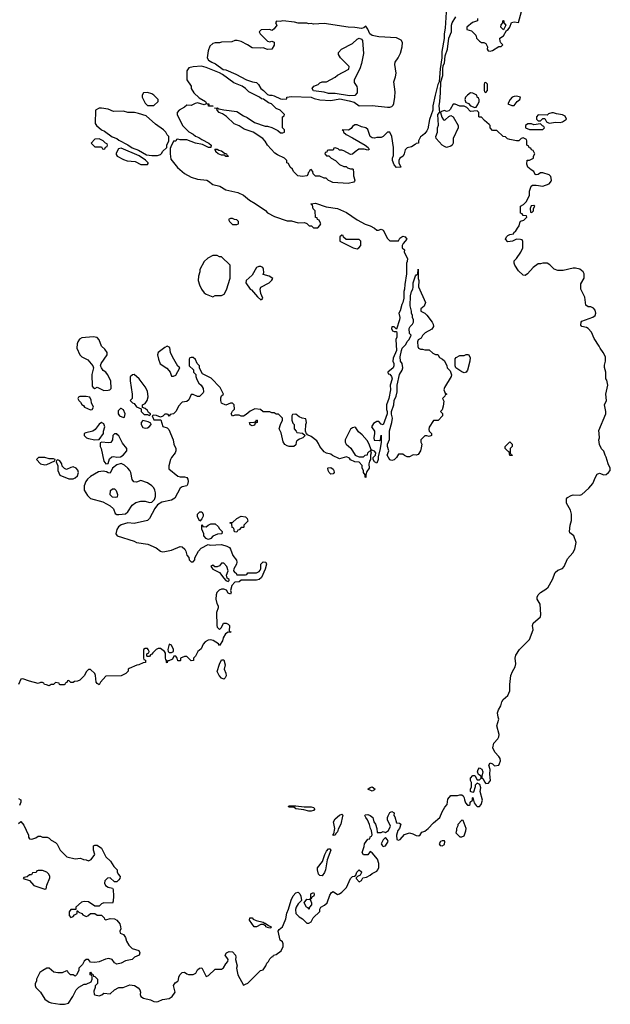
# Model space of a CAD drawing. Header units: inches. Extents: x 2535814 to 2694957, y 540737 to 728403.
# Tile 6 of 106: x 2554521 to 2559929, y 612459 to 621480. Entities that reach past the tile are written whole.
import ezdxf

# ---------------------------------------------------------------- set-up
doc = ezdxf.new("R2010")
doc.units = ezdxf.units.IN
doc.header["$MEASUREMENT"] = 0
doc.layers.add('C5651', color=7, linetype='Continuous')
doc.layers.add('C5652', color=7, linetype='Continuous')

msp = doc.modelspace()

# ---------------------------------------------------------------- linework, layer by layer
at = {"layer": 'C5651', "color": 5, "elevation": 60}
for points in [[(2554510, 614114), (2554530, 614134), (2554559.6, 614099.6), (2554602, 614010), (2554602, 613990), (2554610, 613974), (2554632.7, 613972.7), (2554670, 613984.7), (2554690, 613998), (2554710, 613998), (2554730, 613991.3), (2554771.1, 613991.1), (2554790, 613982), (2554810, 613962), (2554850, 613942), (2554865.4, 613925.4), (2554891.6, 613871.6), (2554954, 613810), (2555030, 613791.3), (2555076.9, 613796.9), (2555105.4, 613785.4), (2555130, 613782), (2555150, 613772), (2555174.6, 613785.4), (2555208, 613830), (2555195.3, 613870), (2555198, 613910), (2555210, 613918), (2555230, 613916), (2555271.3, 613890), (2555311.1, 613811.1), (2555351.1, 613771.1), (2555382, 613722), (2555412, 613690), (2555412.7, 613672.7), (2555422, 613650), (2555442, 613630), (2555438, 613610), (2555430, 613598), (2555410, 613582), (2555390, 613582), (2555350, 613618), (2555326.4, 613613.6), (2555302, 613590), (2555298, 613570), (2555307.3, 613547.3), (2555330, 613531), (2555370, 613522), (2555378, 613510), (2555381, 613450), (2555376.9, 613403.1), (2555370, 613386), (2555292.7, 613387.3), (2555270, 613378), (2555250, 613358), (2555210, 613358), (2555150, 613398), (2555110, 613402), (2555086.4, 613393.6), (2555034, 613350), (2555034, 613326), (2554990, 613326), (2554972.7, 613307.3), (2554972.7, 613272.7), (2554990, 613254), (2555010, 613262), (2555022, 613278), (2555046, 613290), (2555046, 613314), (2555050, 613314), (2555062, 613302), (2555090, 613292), (2555099.6, 613279.6), (2555130, 613262), (2555146, 613270), (2555170, 613292), (2555210, 613292), (2555230, 613274), (2555270, 613274), (2555294, 613250), (2555298, 613238), (2555310, 613234), (2555350, 613246), (2555390, 613240.7), (2555410.5, 613230.5), (2555436.4, 613196.4), (2555444.9, 613170), (2555446.8, 613150), (2555438, 613130), (2555442, 613110), (2555470, 613098), (2555478, 613090), (2555491.3, 613070), (2555498, 613038), (2555519.8, 612999.8), (2555551.1, 612971.1), (2555610.7, 612950.7), (2555621, 612930), (2555616, 612910), (2555572, 612890), (2555550, 612868.7), (2555490, 612856), (2555450, 612837.2), (2555410, 612828), (2555390, 612838), (2555368.9, 612868.9), (2555337.2, 612877.2), (2555307.9, 612872.1), (2555250, 612849), (2555210, 612842), (2555170, 612846), (2555150, 612868), (2555130, 612868.7), (2555110, 612855.3), (2555096, 612824), (2555062, 612790), (2555062, 612770), (2555042, 612730), (2555030, 612718), (2555010, 612728), (2554986, 612730), (2554966, 612750), (2554962, 612762), (2554950, 612766), (2554910, 612748), (2554870, 612746), (2554834.6, 612754.6), (2554790, 612788.7), (2554770, 612788.7), (2554732, 612770), (2554704.7, 612750), (2554674, 612690), (2554674, 612670), (2554662, 612650), (2554662, 612630), (2554670, 612614), (2554712, 612570), (2554750, 612504.7), (2554790, 612478), (2554810, 612471.3), (2554890, 612458.8), (2554930, 612458.8), (2554968, 612470), (2555008, 612530), (2555038, 612590), (2555063.1, 612616.9), (2555110, 612642), (2555130, 612642), (2555175.3, 612664.7), (2555186, 612690), (2555186, 612710), (2555182, 612722), (2555166, 612730), (2555166, 612750), (2555170, 612754), (2555178, 612738), (2555190, 612734), (2555198, 612718), (2555210, 612714), (2555234, 612690), (2555234, 612650), (2555212, 612628), (2555212, 612612), (2555199.6, 612580.4), (2555202, 612550), (2555210, 612544.7), (2555250, 612536), (2555273.6, 612546.4), (2555290, 612562), (2555350, 612554), (2555390, 612592), (2555430, 612612), (2555467.3, 612612.7), (2555530, 612638), (2555570.8, 612630.8), (2555604.7, 612610), (2555621, 612590), (2555626, 612570), (2555624.7, 612550), (2555631.1, 612531.1), (2555655.3, 612515.3), (2555719.8, 612499.8), (2555750, 612484), (2555770, 612482), (2555790, 612485.5), (2555830, 612504), (2555890, 612510.8), (2555917.2, 612530), (2555945.2, 612570), (2555928.7, 612630), (2555945.6, 612654.4), (2555968.9, 612671.1), (2555976.4, 612683.6), (2555979, 612710), (2555990, 612732), (2556008, 612750), (2556030, 612754.8), (2556050, 612738), (2556067.3, 612732.7), (2556108.4, 612731.6), (2556134.6, 612745.4), (2556150, 612774), (2556166, 612790), (2556190, 612792), (2556230, 612714), (2556250, 612722), (2556310, 612782), (2556370, 612782), (2556388.4, 612791.6), (2556409.2, 612830.8), (2556428.4, 612851.6), (2556428.7, 612870), (2556402, 612910), (2556415.3, 612930), (2556438, 612942), (2556470, 612938.8), (2556496, 612910), (2556501, 612890), (2556498, 612870), (2556511, 612810), (2556506, 612790), (2556518, 612730), (2556570, 612634), (2556590, 612642), (2556610, 612652), (2556726, 612770), (2556750, 612774), (2556775.3, 612810), (2556784.7, 612835.3), (2556798, 612850), (2556810, 612874), (2556830, 612894), (2556842, 612898), (2556846, 612910), (2556870, 612914), (2556915.3, 612950), (2556932.1, 612987.9), (2556933.2, 613013.2), (2556928.7, 613030), (2556907.5, 613047.5), (2556888.7, 613130), (2556896, 613144), (2556926, 613170), (2556938, 613190), (2556957, 613243), (2556966.2, 613293.8), (2556981.6, 613330), (2557005.9, 613414.1), (2557026.5, 613453.5), (2557050, 613480.7), (2557070, 613486), (2557086, 613470), (2557096, 613450), (2557102, 613410), (2557070, 613379), (2557054, 613350), (2557047.7, 613327.7), (2557050.9, 613290.9), (2557079.6, 613259.6), (2557110, 613242), (2557150, 613202), (2557170, 613202), (2557190, 613214), (2557208.7, 613251.3), (2557268, 613310), (2557268, 613330), (2557278, 613350), (2557313.2, 613366.8), (2557338, 613390), (2557361.2, 613458.8), (2557376.4, 613483.6), (2557391.6, 613491.6), (2557430, 613464.7), (2557450, 613471.3), (2557470, 613486.8), (2557512.7, 613530), (2557549, 613611), (2557569.1, 613630.9), (2557588, 613632), (2557598, 613642), (2557609.1, 613670.9), (2557629.1, 613690.9), (2557650, 613674), (2557650, 613666), (2557638, 613642), (2557614, 613630), (2557602, 613618), (2557602, 613610), (2557630, 613582), (2557650, 613594), (2557663.1, 613616.9), (2557695.5, 613624.5), (2557730, 613641), (2557750, 613658), (2557790, 613678), (2557802, 613690), (2557808.9, 613711.1), (2557808.9, 613748.9), (2557798, 613790), (2557750, 613848), (2557730, 613858), (2557710, 613828.7), (2557670, 613828), (2557657.2, 613850), (2557676, 613904), (2557679, 613930), (2557710, 613972), (2557726, 613974), (2557730, 613994), (2557742, 613998), (2557747.3, 614012.7), (2557744, 614050), (2557734, 614070), (2557725.6, 614105.6), (2557705.2, 614150), (2557689.2, 614170), (2557682, 614190), (2557684, 614196), (2557710, 614198.8), (2557731.3, 614190), (2557756, 614170), (2557764.7, 614130), (2557778, 614110), (2557791.3, 614070), (2557794, 614034), (2557830, 614032), (2557850, 614042), (2557870, 614032), (2557898, 614050), (2557915.3, 614090), (2557889, 614150), (2557889, 614170), (2557895.3, 614184.7), (2557910, 614214.8), (2557930, 614224.7), (2557950, 614212), (2557946, 614190), (2557956.1, 614176.1), (2557970, 614122), (2557999.6, 614119.6), (2558012, 614110), (2557998, 614070), (2557984.7, 614050), (2557972, 614010), (2557974, 613970), (2557990, 613962), (2558006, 613970), (2558044.7, 614015.3), (2558090, 614031.3), (2558122, 614022), (2558150, 614004.7), (2558176.4, 614003.6), (2558188.4, 614011.6), (2558204.7, 614035.3), (2558230, 614046), (2558262, 614070), (2558310, 614121), (2558368.9, 614171.1), (2558390, 614222), (2558414.6, 614265.4), (2558435.3, 614290), (2558440.4, 614339.6), (2558470, 614372), (2558530, 614371.3), (2558550, 614378), (2558570, 614378), (2558582, 614370), (2558592, 614350), (2558592.7, 614332.7), (2558603.6, 614303.6), (2558622, 614282), (2558636.4, 614283.6), (2558646, 614290), (2558646, 614310), (2558666, 614330), (2558666, 614350), (2558670, 614354), (2558683.6, 614303.6), (2558699.6, 614279.6), (2558710, 614272), (2558730, 614272), (2558748, 614290), (2558759, 614330), (2558739, 614410), (2558743.1, 614443.1), (2558734, 614474), (2558710, 614486), (2558692, 614468), (2558692, 614452), (2558676.9, 614403.1), (2558670, 614398), (2558650, 614408), (2558649.1, 614430.9), (2558658, 614450), (2558658, 614490), (2558648.9, 614508.9), (2558649, 614530), (2558670, 614554), (2558690, 614554), (2558710, 614514), (2558730, 614514), (2558746, 614530), (2558746, 614550), (2558723.1, 614563.1), (2558714, 614590), (2558719, 614610), (2558730, 614624.7), (2558753.7, 614613.7), (2558762.8, 614590), (2558752, 614550), (2558754, 614530), (2558763.6, 614523.6), (2558776.9, 614496.9), (2558790, 614482), (2558813.6, 614486.4), (2558833.2, 614510), (2558826.6, 614566.6), (2558829.3, 614609.3), (2558818, 614650), (2558828, 614670), (2558850, 614662), (2558870, 614644.7), (2558909.1, 614650.9), (2558915.9, 614664.1), (2558923.7, 614690), (2558920.9, 614710), (2558910, 614729), (2558873.2, 614770), (2558853.2, 614810), (2558864, 614850), (2558899.3, 614890), (2558909.3, 614910), (2558912.7, 614930), (2558889.3, 615010), (2558909.2, 615070), (2558901.2, 615090), (2558895.1, 615130), (2558904.4, 615155.6), (2558926.8, 615193.2), (2558936, 615230), (2558949.6, 615250.4), (2558990, 615286.8), (2559009.5, 615330), (2559009.6, 615390), (2559018, 615470), (2559032.3, 615507.7), (2559058, 615550), (2559063.2, 615576.8), (2559059.3, 615630), (2559063.2, 615656.8), (2559097.2, 615710), (2559190, 615801), (2559224, 615890), (2559215.3, 615930), (2559224, 615950), (2559289, 616010), (2559293.2, 616030), (2559286.3, 616126.3), (2559259, 616170), (2559259, 616190), (2559269, 616210), (2559289.5, 616230.5), (2559338.9, 616261.1), (2559358.9, 616281.1), (2559401.2, 616350), (2559425.4, 616414.6), (2559450, 616436), (2559490, 616452), (2559508, 616470), (2559538.6, 616541.4), (2559585.6, 616594.4), (2559604, 616630), (2559615.3, 616690), (2559594, 616750), (2559558, 616778), (2559555.3, 616790), (2559560.9, 616850), (2559572.7, 616890), (2559575.3, 616950), (2559564.7, 616984.7), (2559528.7, 617050), (2559528.9, 617091.1), (2559536.4, 617103.6), (2559570, 617121), (2559590, 617126), (2559650, 617122.8), (2559670, 617130.8), (2559733.6, 617186.4), (2559769.2, 617230), (2559792.7, 617290), (2559810, 617316), (2559830, 617324), (2559870, 617310.8), (2559890, 617314), (2559914, 617330), (2559929.2, 617350), (2559929.2, 617370), (2559909.2, 617410), (2559892.9, 617472.9), (2559882, 617490), (2559870, 617526), (2559847.3, 617547.3), (2559828.9, 617588.9), (2559824, 617630), (2559829, 617650), (2559828.7, 617690), (2559823.1, 617716.9), (2559888, 617870), (2559888, 617890), (2559875.3, 617950), (2559895.3, 617990), (2559889, 618050), (2559905.2, 618130), (2559897.2, 618177.2), (2559889, 618190), (2559888.7, 618250), (2559874.6, 618294.6), (2559874.6, 618314.6), (2559884, 618350), (2559884, 618390), (2559864, 618430), (2559835.3, 618470), (2559828, 618490), (2559780.2, 618560.2), (2559758, 618618), (2559728, 618650), (2559710, 618659), (2559668.7, 618668.7), (2559660.4, 618680.4), (2559662, 618710), (2559670, 618718), (2559770, 618756), (2559789.3, 618770.7), (2559797.2, 618790), (2559790, 618818), (2559776.6, 618836.6), (2559750, 618849.2), (2559726, 618850), (2559704.7, 618864.7), (2559697.2, 618937.2), (2559658, 619010), (2559660.4, 619059.6), (2559688.4, 619111.6), (2559688.7, 619150), (2559682, 619170), (2559650, 619194), (2559610, 619204), (2559590, 619204), (2559498, 619182), (2559450, 619181.2), (2559414.6, 619194.6), (2559374.6, 619234.6), (2559350, 619248), (2559310, 619248.7), (2559290, 619242), (2559270, 619242), (2559222, 619210), (2559172, 619150), (2559150, 619135.3), (2559130, 619138), (2559090, 619178), (2559055.3, 619230), (2559048, 619250), (2559048, 619270), (2559070, 619292), (2559108.7, 619350), (2559128.7, 619390), (2559127.3, 619447.3), (2559122, 619462), (2559107.3, 619467.3), (2559070, 619468), (2559034, 619450), (2558990, 619444), (2558968.7, 619470), (2558978, 619490), (2558990, 619502), (2559010, 619512), (2559042, 619518), (2559050, 619534), (2559062, 619538), (2559078, 619570), (2559095.3, 619590), (2559100.4, 619619.6), (2559107.3, 619632.7), (2559136.4, 619643.6), (2559166, 619670), (2559162, 619682), (2559130, 619686), (2559122, 619702), (2559107.3, 619707.3), (2559106, 619770), (2559134.6, 619785.4), (2559158, 619810), (2559188, 619870), (2559188, 619910), (2559204.7, 619955.3), (2559216.4, 619963.6), (2559250, 619964.7), (2559310, 619954), (2559370, 619977.3), (2559382.7, 619990), (2559387.5, 620000)], [(2556248.5, 620000), (2556290, 619971.3), (2556354.4, 619954.4), (2556410, 619921), (2556518, 619898), (2556570, 619871), (2556625.8, 619825.8), (2556676.8, 619796.8), (2556770.6, 619730.6), (2556790.7, 619710.7), (2556855.3, 619675.3), (2556970, 619638), (2557010, 619638), (2557070, 619618), (2557130, 619622), (2557150, 619614), (2557172.7, 619592.7), (2557191.6, 619591.6), (2557210, 619574), (2557250, 619574), (2557270, 619594), (2557278, 619610), (2557276.4, 619616.4), (2557262, 619642), (2557248.4, 619648.4), (2557246, 619666), (2557228.7, 619668.7), (2557226, 619730), (2557208.4, 619748.4), (2557202, 619782), (2557188, 619790), (2557190, 619794), (2557230, 619798), (2557326.4, 619766.4), (2557430.6, 619750.6), (2557513.2, 619713.2), (2557610, 619646), (2557685.2, 619605.2), (2557730.8, 619590.8), (2557771, 619571), (2557790, 619552), (2557807.3, 619552.7), (2557830, 619562), (2557850, 619552), (2557890, 619474), (2557910, 619454), (2557990, 619454), (2558003.1, 619476.9), (2558030, 619498), (2558050, 619492), (2558064.7, 619470), (2558031.1, 619428.9), (2558022, 619410), (2558024.7, 619390), (2558044.7, 619370), (2558042, 619350), (2558070.8, 619290.8), (2558070, 619266), (2558062, 619250), (2558064, 619150), (2558046.4, 619053.6), (2558046, 619010), (2558038.8, 618990), (2558037.3, 618930), (2558030.7, 618890), (2558018.8, 618870), (2558006.4, 618813.6), (2557992, 618790), (2558001, 618750), (2557998.8, 618730), (2557970, 618646), (2557950, 618666), (2557930, 618666), (2557924.7, 618650), (2557934, 618630), (2557950, 618622), (2557970, 618622), (2557974.8, 618610), (2557974, 618570), (2557964.7, 618550), (2557971.3, 618450), (2557942, 618378), (2557938.8, 618350), (2557946.8, 618330), (2557947.3, 618310), (2557940.7, 618290), (2557892, 618250), (2557894, 618234), (2557910, 618232), (2557926.8, 618210), (2557930.7, 618190), (2557914, 618130), (2557915.5, 618090), (2557902, 618010), (2557878.8, 617950), (2557878.8, 617910), (2557886, 617890), (2557886, 617870), (2557850, 617768), (2557830, 617775.3), (2557810, 617799), (2557790, 617797.2), (2557759.8, 617780.2), (2557742, 617750), (2557771, 617710), (2557771.3, 617690), (2557762.8, 617650), (2557767.1, 617627.1), (2557816.4, 617623.6), (2557826, 617630), (2557830, 617674), (2557830.8, 617670.8), (2557830.8, 617610), (2557823, 617550), (2557804.7, 617475.3), (2557802.8, 617450), (2557790, 617418), (2557770, 617428), (2557758, 617450), (2557758, 617470), (2557778, 617490), (2557782, 617510), (2557770, 617528), (2557740.4, 617540.4), (2557722, 617590), (2557703.1, 617623.1), (2557656.5, 617676.5), (2557623.1, 617703.1), (2557600.4, 617740.4), (2557590, 617748), (2557570, 617742), (2557550, 617728), (2557502, 617630), (2557502, 617610), (2557512, 617590), (2557554.4, 617554.4), (2557591.6, 617491.6), (2557603.6, 617483.6), (2557630, 617474), (2557670, 617474), (2557686, 617490), (2557706, 617494), (2557708, 617510), (2557738, 617538), (2557734, 617530), (2557738, 617510), (2557732, 617490), (2557734, 617450), (2557723.6, 617436.4), (2557718, 617410), (2557721, 617370), (2557701, 617339), (2557691.3, 617310), (2557690, 617286), (2557686, 617290), (2557686, 617310), (2557668, 617330), (2557668, 617350), (2557658, 617370), (2557656.4, 617396.4), (2557630, 617426), (2557590, 617428), (2557550, 617448), (2557542, 617462), (2557513.6, 617473.6), (2557450, 617457.2), (2557386, 617486), (2557370, 617499), (2557330, 617508.7), (2557310, 617522), (2557270, 617568.7), (2557257.5, 617597.5), (2557240.9, 617620.9), (2557190, 617661.2), (2557155.3, 617675.3), (2557150, 617686), (2557146, 617686), (2557138, 617710), (2557142, 617770), (2557148, 617790), (2557142, 617822), (2557108.4, 617828.4), (2557080.4, 617840.4), (2557050, 617866), (2557018, 617862), (2557014, 617850), (2557014, 617810), (2557023.6, 617783.6), (2557034, 617770), (2557034, 617730), (2557054, 617710), (2557058, 617698), (2557112, 617692), (2557134, 617670), (2557114, 617650), (2557082, 617638), (2557059.6, 617620.4), (2557052, 617610), (2557050, 617586), (2557030, 617568), (2556990, 617568), (2556970, 617575.3), (2556950, 617588), (2556933.6, 617613.6), (2556914.6, 617694.6), (2556898, 617730), (2556908.9, 617771.1), (2556926, 617810), (2556926, 617830), (2556890, 617866), (2556870, 617866), (2556850, 617878), (2556830, 617878), (2556810, 617886), (2556750, 617886), (2556727.3, 617907.3), (2556673.6, 617913.6), (2556630, 617893.2), (2556596.3, 617863.7), (2556570, 617848), (2556550, 617846), (2556530, 617858), (2556490, 617858), (2556468.7, 617848.7), (2556458, 617870), (2556470, 617894), (2556487.3, 617912.7), (2556486, 617950), (2556470, 617966), (2556450, 617966), (2556410, 617948), (2556370, 617968), (2556362, 617990), (2556363.1, 618016.9), (2556370, 618034), (2556386, 618050), (2556358, 618110), (2556274.6, 618194.6), (2556196.4, 618236.4), (2556168, 618288), (2556166, 618310), (2556146, 618330), (2556130, 618366), (2556110, 618386), (2556090, 618386), (2556078, 618382), (2556074, 618370), (2556074, 618310), (2556112.7, 618272.7), (2556114, 618250), (2556134, 618230), (2556134, 618210), (2556143.6, 618183.6), (2556162, 618150), (2556182, 618130), (2556199.6, 618099.6), (2556204.7, 618070), (2556199.8, 618060.2), (2556168.4, 618028.4), (2556150, 618028), (2556110, 618046), (2556090, 618046), (2556070, 617998), (2556050, 617982), (2556010, 617975.3), (2556002, 617970), (2555976.9, 617943.1), (2555952, 617890), (2555930, 617868), (2555898, 617862), (2555890, 617846), (2555882, 617862), (2555870, 617866), (2555850, 617866), (2555832.7, 617847.3), (2555810, 617838), (2555773.6, 617853.6), (2555744.7, 617855.3), (2555734, 617850), (2555750, 617814), (2555812.7, 617812.7), (2555831.6, 617751.6), (2555870, 617742), (2555885.4, 617725.4), (2555926, 617630), (2555931.3, 617590), (2555952, 617550), (2555952, 617530), (2555944.7, 617510), (2555912, 617470), (2555902, 617450), (2555886.4, 617393.6), (2555886.4, 617366.4), (2555970, 617298.8), (2555990, 617291), (2556030, 617291), (2556050, 617284.7), (2556061, 617270), (2556064.7, 617250), (2556058, 617222), (2556050, 617208.7), (2556010, 617199), (2555990.9, 617189.1), (2555942.8, 617097.2), (2555910, 617079.3), (2555821.6, 617058.4), (2555783.8, 617036.2), (2555758, 617002), (2555710.7, 616910), (2555690, 616892.7), (2555570, 616865.2), (2555510, 616869.3), (2555450, 616853.2), (2555427.1, 616832.9), (2555411.3, 616810), (2555402, 616770), (2555414, 616750), (2555570, 616701), (2555590, 616690.8), (2555694.4, 616674.4), (2555770, 616641), (2555810, 616611.3), (2555825.4, 616605.4), (2555850, 616606), (2555910, 616621), (2555990, 616652), (2556010, 616651.3), (2556032, 616630), (2556042, 616610), (2556050, 616574), (2556070, 616554), (2556074, 616530), (2556090, 616514), (2556110, 616514), (2556126, 616530), (2556126, 616550), (2556158, 616610), (2556183.1, 616636.9), (2556248, 616672), (2556266, 616666), (2556370, 616672), (2556416.9, 616656.9), (2556443.6, 616643.6), (2556452, 616630), (2556471.3, 616570), (2556507.1, 616527.1), (2556510.8, 616510.8), (2556507.3, 616490), (2556480.7, 616450), (2556478.8, 616430), (2556490, 616416), (2556502, 616410), (2556510, 616394), (2556590, 616394), (2556602, 616398), (2556610, 616412), (2556690, 616412), (2556715.3, 616424.7), (2556723.1, 616436.9), (2556728.7, 616450), (2556729, 616491), (2556750, 616512), (2556774, 616510), (2556782, 616490), (2556770, 616446), (2556734, 616370), (2556714, 616350), (2556690, 616346), (2556550, 616346), (2556531.6, 616328.4), (2556490, 616326), (2556463.6, 616296.4), (2556451, 616250), (2556456, 616230), (2556450, 616218), (2556430, 616225.2), (2556413.2, 616253.2), (2556390, 616261.2), (2556370, 616261.2), (2556346.8, 616253.2), (2556326.8, 616233.2), (2556318.8, 616210), (2556316, 616170), (2556324.7, 616130), (2556338, 616110), (2556338, 616090), (2556322, 616050), (2556326, 615930), (2556330, 615914), (2556350, 615892), (2556368, 615910), (2556388.7, 615951.3), (2556411.1, 615951.1), (2556430, 615942), (2556442, 615930), (2556438, 615878), (2556454, 615870), (2556450, 615866), (2556430, 615868), (2556406.8, 615853.2), (2556383.5, 615816.5), (2556378, 615790), (2556350, 615746), (2556340.4, 615760.4), (2556292.9, 615792.9), (2556270, 615799), (2556245.4, 615794.6), (2556219.6, 615780.4), (2556202, 615758), (2556183.6, 615716.4), (2556152, 615690), (2556131.6, 615648.4), (2556114, 615630), (2556112.7, 615607.3), (2556090, 615606), (2556050, 615646), (2556030, 615646), (2555994, 615630), (2555994, 615610), (2555990, 615606), (2555970, 615606), (2555962, 615630), (2555950, 615648), (2555932.7, 615647.3), (2555918.8, 615621.2), (2555886, 615606), (2555874, 615606), (2555870, 615588), (2555866, 615590), (2555866, 615610), (2555858, 615618), (2555855.3, 615630), (2555855.3, 615675.3), (2555848, 615690), (2555810, 615718), (2555790, 615718), (2555771.6, 615708.4), (2555739.6, 615680.4), (2555730, 615666), (2555718, 615662), (2555710, 615646), (2555690, 615646), (2555686, 615650), (2555686, 615670), (2555702, 615678), (2555706, 615690), (2555698, 615710), (2555690, 615718), (2555670, 615718), (2555654, 615710), (2555654, 615630), (2555658, 615618), (2555672.7, 615612.7), (2555674, 615590), (2555652.7, 615587.3), (2555611.6, 615568.4), (2555592.7, 615567.3), (2555523.6, 615536.4), (2555514, 615530), (2555514, 615510), (2555494, 615490), (2555451.6, 615468.4), (2555310, 615466), (2555262, 615410), (2555250, 615386), (2555230, 615398), (2555222, 615410), (2555215.3, 615470), (2555208, 615490), (2555170, 615526), (2555150, 615526), (2555130, 615506), (2555114, 615470), (2555071.6, 615428.4), (2555050, 615418), (2555023.6, 615416.4), (2555010, 615406), (2554990, 615406), (2554970, 615426), (2554958, 615422), (2554952.7, 615407.3), (2554938, 615402), (2554934, 615390), (2554927.3, 615387.3), (2554892.7, 615387.3), (2554886, 615390), (2554882, 615402), (2554850, 615406), (2554831.6, 615388.4), (2554810, 615388), (2554790, 615378), (2554767.3, 615387.3), (2554748.4, 615388.4), (2554742, 615402), (2554730, 615406), (2554710, 615406), (2554690, 615398), (2554610, 615418), (2554550, 615442), (2554530, 615438), (2554511.3, 615390)], [(2557586.7, 620000), (2557582, 619990), (2557530, 619979), (2557388.4, 619988.4), (2557363.1, 620000)], [(2554510, 614344.7), (2554530, 614332), (2554532, 614310), (2554519.8, 614280.2)]]:
    msp.add_lwpolyline(points, dxfattribs=at)
for points in [[(2559230, 619778), (2559205.4, 619774.6), (2559194, 619750), (2559198, 619718), (2559210, 619714), (2559226, 619730), (2559226, 619750), (2559238, 619770)], [(2556470, 619658), (2556450, 619658), (2556434, 619650), (2556442, 619630), (2556470, 619604.7), (2556510, 619602), (2556526, 619610), (2556526, 619630), (2556510, 619646), (2556488.4, 619648.4)], [(2557470, 619506), (2557454, 619490), (2557454, 619450), (2557574, 619390), (2557610, 619382), (2557626, 619390), (2557646, 619410), (2557646, 619450), (2557630, 619466), (2557510, 619466), (2557487.3, 619487.3), (2557482, 619502)], [(2556330, 619318), (2556290, 619318), (2556243.6, 619296.4), (2556210, 619266), (2556172, 619190), (2556172, 619170), (2556158, 619130), (2556156, 619090), (2556166.8, 619050), (2556186, 619010), (2556210, 618978), (2556230, 618964.7), (2556290, 618942), (2556310, 618952), (2556370, 618952), (2556394.6, 618965.4), (2556414.6, 619005.4), (2556448.4, 619111.6), (2556448, 619230), (2556370, 619306), (2556350, 619308)], [(2556730, 619219), (2556710, 619217.2), (2556690, 619208.7), (2556650, 619138), (2556594, 619090), (2556592, 619070), (2556631.6, 619011.6), (2556643.6, 619003.6), (2556699.6, 618939.6), (2556730, 618914), (2556742, 618918), (2556746, 618930), (2556728, 618970), (2556722, 619010), (2556728, 619030), (2556806, 619070), (2556830, 619094), (2556838, 619110), (2556806, 619130), (2556750, 619146), (2556755.3, 619164.7), (2556754.6, 619194.6), (2556748, 619210)], [(2558190, 618462), (2558210, 618462), (2558230, 618454), (2558270, 618454), (2558303.6, 618423.6), (2558330, 618412), (2558351.1, 618411.1), (2558365.4, 618385.4), (2558394, 618370), (2558410, 618354), (2558432, 618310), (2558434, 618290), (2558462, 618262), (2558475.3, 618224.7), (2558471.3, 618210), (2558411.3, 618110), (2558406, 618090), (2558418, 618058), (2558432, 618050), (2558418, 618042), (2558414, 618030), (2558394, 618010), (2558403.6, 617983.6), (2558399.8, 617940.2), (2558390, 617906), (2558374, 617890), (2558391.3, 617871.3), (2558394, 617850), (2558351.6, 617808.4), (2558310, 617808), (2558270, 617746), (2558266, 617726), (2558272, 617710), (2558292, 617690), (2558291, 617670), (2558270, 617662), (2558250, 617668.7), (2558230, 617668), (2558194, 617630), (2558194, 617610), (2558202, 617590), (2558196, 617556), (2558190, 617528.7), (2558170, 617497.2), (2558150, 617489.2), (2558125.4, 617494.6), (2558090, 617475.3), (2558070, 617475.3), (2558045.6, 617485.6), (2558030, 617498), (2557990, 617498), (2557971.3, 617470), (2557950, 617448.7), (2557930, 617442), (2557910, 617448), (2557886.6, 617490), (2557901.2, 617530), (2557889.4, 617570), (2557889.3, 617590), (2557906.6, 617633.4), (2557906.3, 617713.7), (2557929.3, 617790), (2557934, 617830), (2557925.6, 617865.6), (2557925.2, 617890), (2557947, 617950), (2557949.2, 617990), (2557969.4, 618030), (2557977.2, 618070), (2557976, 618130), (2557999, 618230), (2558022, 618270), (2558028.9, 618291.1), (2558024, 618330), (2558009.3, 618350), (2558004, 618390), (2558017.2, 618450), (2558024, 618470), (2558057.2, 618502.8), (2558070, 618532), (2558088, 618550), (2558106, 618590), (2558090, 618606), (2558088.7, 618650), (2558098, 618670), (2558118, 618690), (2558128, 618710), (2558128, 618730), (2558118, 618750), (2558118, 618770), (2558108.7, 618790), (2558108.7, 618810), (2558098, 618858), (2558100.9, 618950), (2558109.3, 618990), (2558121.2, 619010), (2558125.2, 619030), (2558123.7, 619070), (2558145.6, 619134.4), (2558150, 619142), (2558158, 619142), (2558166, 619150), (2558170, 619194), (2558171, 619110), (2558176, 619090), (2558171.6, 619031.6), (2558238, 618890), (2558223.6, 618856.4), (2558194, 618830), (2558194, 618810), (2558230, 618792), (2558250, 618772), (2558297.3, 618710), (2558307.3, 618690), (2558310.8, 618670), (2558294.4, 618645.6), (2558234, 618610), (2558210, 618586), (2558196.9, 618563.1), (2558170, 618546), (2558164.7, 618530), (2558165.4, 618485.4), (2558174, 618470)], [(2555192.9, 618572.9), (2555090, 618565.2), (2555068.2, 618551.8), (2555054.8, 618530), (2555046, 618510), (2555042.8, 618470), (2555070.6, 618410.6), (2555090.7, 618390.7), (2555143.5, 618363.5), (2555192, 618310), (2555198, 618290), (2555182, 618230), (2555183.6, 618123.6), (2555194, 618110), (2555210, 618102), (2555230, 618112), (2555290, 618082), (2555330, 618084.7), (2555346, 618090), (2555358, 618102), (2555355.3, 618170), (2555324, 618230), (2555308.7, 618250), (2555286.6, 618266.6), (2555268.7, 618290), (2555262, 618310), (2555268, 618330), (2555322, 618410), (2555322, 618430), (2555300.2, 618460.2), (2555268.7, 618490), (2555250, 618546), (2555230, 618568)], [(2555870, 618488), (2555850, 618478), (2555788.3, 618431.7), (2555782.8, 618410), (2555790.8, 618370), (2555808, 618328), (2555867.3, 618287.3), (2555887.1, 618267.1), (2555898, 618250), (2555910, 618214), (2555930, 618214), (2555950, 618222), (2555986, 618290), (2555970, 618306), (2555921.2, 618390), (2555902, 618430), (2555895.3, 618475.3)], [(2558590, 618245.2), (2558570, 618253.2), (2558515.3, 618290), (2558508, 618310), (2558508.4, 618371.6), (2558516.4, 618383.6), (2558550, 618402), (2558590, 618402), (2558608.9, 618411.1), (2558630, 618412), (2558645.4, 618385.4), (2558643, 618350), (2558620.5, 618270), (2558610, 618249.2)], [(2555570, 618228), (2555552.7, 618227.3), (2555532.7, 618207.3), (2555532, 618170), (2555551, 618050), (2555552, 618010), (2555534, 617990), (2555554, 617970), (2555570, 617962), (2555590, 617932), (2555634, 617914), (2555634, 617890), (2555662, 617862), (2555690, 617862), (2555710, 617854), (2555718, 617862), (2555718, 617870), (2555700.2, 617880.2), (2555690, 617898), (2555670, 617918), (2555646, 617926), (2555646, 617950), (2555670, 617962), (2555689.1, 617990.9), (2555696, 618024), (2555690, 618078), (2555670, 618115.3), (2555614, 618190)], [(2555130, 618028), (2555072.7, 618027.3), (2555058, 618022), (2555054, 618010), (2555062, 617990), (2555076.9, 617976.9), (2555090, 617954), (2555104.7, 617944.7), (2555114, 617930), (2555170, 617904.7), (2555186, 617910), (2555195.3, 617930), (2555178, 617970), (2555175.3, 617995.3), (2555162, 618022)], [(2555450, 617918), (2555443.6, 617916.4), (2555423.6, 617896.4), (2555422, 617870), (2555434, 617850), (2555470, 617834), (2555482, 617838), (2555486, 617870), (2555470, 617906)], [(2555270, 617788), (2555250, 617774), (2555213.4, 617726.6), (2555190.6, 617709.4), (2555125.4, 617694.6), (2555112.7, 617687.3), (2555112, 617670), (2555132, 617650), (2555150, 617642.8), (2555210, 617631), (2555250, 617634), (2555288, 617690), (2555288.9, 617711.1), (2555302, 617750), (2555290, 617778)], [(2555650, 617808), (2555632, 617790), (2555632, 617770), (2555650, 617744.7), (2555670, 617738), (2555690, 617742), (2555706, 617750), (2555726, 617770), (2555722, 617782), (2555696.4, 617796.4)], [(2556650, 617758), (2556630, 617768), (2556626, 617790), (2556667.3, 617792.7), (2556682, 617798), (2556690, 617814), (2556694, 617810), (2556694, 617790), (2556678, 617782), (2556670, 617766)], [(2555410, 617686), (2555390, 617686), (2555374, 617670), (2555372, 617630), (2555355.3, 617604.7), (2555330, 617602), (2555271.6, 617608.4), (2555258, 617602), (2555258.8, 617570), (2555266.8, 617550), (2555290, 617434), (2555310, 617412), (2555330, 617414), (2555344.7, 617455.3), (2555364.7, 617475.3), (2555383.1, 617476.9), (2555410, 617471), (2555444.7, 617475.3), (2555469.1, 617490.9), (2555502, 617530), (2555502, 617550), (2555461.5, 617601.5), (2555430, 617668), (2555415.3, 617675.3)], [(2559030, 617486), (2559010, 617488), (2559002, 617522), (2558990, 617526), (2558966, 617550), (2558966, 617570), (2559010, 617611.3), (2559032, 617590), (2559031.3, 617570), (2559012, 617550), (2559012.7, 617512.7), (2559018, 617498), (2559032, 617490)], [(2554750, 617468.7), (2554692, 617468), (2554674, 617450), (2554711.1, 617411.1), (2554750, 617401), (2554770, 617404.7), (2554842, 617438), (2554846, 617450), (2554830, 617458), (2554790, 617458)], [(2554870, 617446), (2554858, 617442), (2554854, 617430), (2554871.6, 617391.6), (2554871.6, 617348.4), (2554887.1, 617307.1), (2554970, 617272), (2555010, 617272), (2555030, 617282), (2555050, 617302), (2555059, 617330), (2555052.9, 617352.9), (2555038, 617370), (2555010, 617382), (2554990, 617378), (2554950, 617358), (2554930, 617368), (2554908.7, 617388.7), (2554908, 617410), (2554890, 617438)], [(2555450, 617414), (2555410, 617401.2), (2555371.3, 617370), (2555350, 617326), (2555330, 617328), (2555317.2, 617337.2), (2555284.7, 617344.7), (2555242.5, 617337.5), (2555170, 617293.2), (2555141, 617270), (2555126, 617250), (2555112, 617210), (2555112, 617170), (2555142, 617122), (2555170, 617092), (2555282.8, 617062.8), (2555350, 617026), (2555379.1, 616999.1), (2555394.8, 616954.8), (2555410, 616946.8), (2555430, 616947.3), (2555490, 616951.3), (2555510, 616971.3), (2555549.5, 617030.5), (2555584.8, 617055.2), (2555630, 617067.7), (2555670, 617067.3), (2555710, 617057.3), (2555730, 617060.7), (2555756.6, 617083.4), (2555766, 617110), (2555765.2, 617145.2), (2555759, 617170), (2555748.7, 617190), (2555730, 617208.7), (2555690, 617235.3), (2555630, 617259), (2555590, 617244), (2555566.3, 617246.3), (2555550, 617268), (2555538, 617330), (2555529.3, 617350), (2555511.8, 617371.8), (2555479.6, 617399.6)], [(2557370, 617315.3), (2557355.3, 617330), (2557345.2, 617350), (2557342, 617370), (2557345.2, 617374.8), (2557370, 617378), (2557390, 617362), (2557398, 617350), (2557402, 617330), (2557390, 617318)], [(2555398, 617102), (2555370, 617104), (2555350, 617128), (2555353.6, 617166.4), (2555370, 617181), (2555390, 617182), (2555405.4, 617165.4), (2555418, 617130), (2555414, 617106), (2555410, 617106)], [(2556170, 616886), (2556150, 616926), (2556148.7, 616950), (2556170, 616972), (2556190, 616972), (2556202, 616950), (2556202, 616930), (2556190, 616906)], [(2556510, 616786), (2556487.3, 616787.3), (2556482, 616822), (2556467.3, 616827.3), (2556462, 616862), (2556447.3, 616867.3), (2556447.3, 616872.7), (2556470, 616874), (2556508, 616910), (2556550, 616931), (2556590, 616924.7), (2556604.7, 616910), (2556610, 616886), (2556574, 616850), (2556574, 616830), (2556570, 616826), (2556550, 616826), (2556530, 616806), (2556518, 616802)], [(2556250, 616718), (2556240.4, 616720.4), (2556227.3, 616727.3), (2556206, 616750), (2556206, 616770), (2556187.3, 616812.7), (2556187.3, 616852.7), (2556194, 616850), (2556198, 616838), (2556230, 616834), (2556246, 616850), (2556270, 616862), (2556310, 616862), (2556336.9, 616836.9), (2556350, 616814), (2556374, 616790), (2556372, 616768), (2556332.7, 616767.3), (2556290, 616748), (2556270, 616728)], [(2556370, 616502), (2556350, 616475.3), (2556330, 616468), (2556308.4, 616468.4), (2556290, 616482), (2556272, 616470), (2556290, 616444.7), (2556350, 616416), (2556390, 616362), (2556410, 616342), (2556430, 616334), (2556438, 616342), (2556438, 616350), (2556422, 616362), (2556415.3, 616390), (2556429.2, 616430.8), (2556418, 616470), (2556390, 616501.2)], [(2555890, 615758), (2555878, 615710), (2555882, 615690), (2555890, 615682), (2555910, 615682), (2555928, 615692), (2555928.7, 615710), (2555910, 615748)], [(2556390, 615438), (2556370, 615446), (2556348, 615470), (2556328.7, 615508.7), (2556350, 615574), (2556370, 615614), (2556390, 615614), (2556402, 615570), (2556392, 615530), (2556410, 615494), (2556411, 615469), (2556402, 615450)], [(2557750, 614412.7), (2557708, 614430), (2557730, 614446), (2557750, 614450.4), (2557777.3, 614430), (2557770, 614422.7)], [(2557126.8, 614266.8), (2557190, 614266.8), (2557210, 614261), (2557224.7, 614250), (2557210, 614235.3), (2557190, 614229.6), (2557170, 614228), (2557121.6, 614241.6), (2557050, 614249.6), (2557030, 614264), (2556990, 614264), (2556978, 614270), (2556990, 614276), (2557050, 614276.3)], [(2557390, 614006), (2557388.7, 614010), (2557398, 614022), (2557405.2, 614070), (2557395.1, 614130), (2557410, 614159.1), (2557450, 614192), (2557470, 614202), (2557482, 614190), (2557476.9, 614183.1), (2557462, 614110), (2557437.3, 614062.7), (2557430, 614038), (2557416, 614024), (2557410, 614008)], [(2558570, 614146), (2558532.7, 614107.3), (2558532.7, 614092.7), (2558522, 614070), (2558522, 614050), (2558514, 614030), (2558550, 613994), (2558570, 613994), (2558590, 614002), (2558607.3, 614047.3), (2558608, 614070), (2558582, 614142)], [(2557870, 613986), (2557850, 613966), (2557832, 613930), (2557842, 613910), (2557850, 613904.7), (2557870, 613912), (2557895.3, 613950), (2557890, 613966)], [(2558410, 613958), (2558390, 613958), (2558374, 613950), (2558362, 613930), (2558372.7, 613912.7), (2558390, 613912), (2558410, 613922), (2558415.3, 613950)], [(2557290, 613635.3), (2557270, 613638), (2557258, 613650), (2557249.4, 613689.4), (2557249.5, 613710.5), (2557294, 613766), (2557314, 613830), (2557330, 613862), (2557350, 613884.7), (2557362, 613882), (2557370.7, 613870), (2557338, 613782), (2557321, 613690), (2557313.2, 613666.8)], [(2554730, 613686), (2554690, 613686), (2554678, 613682), (2554672.7, 613667.3), (2554638, 613662), (2554630, 613646), (2554610, 613646), (2554590, 613626), (2554558, 613622), (2554554, 613610), (2554610, 613594), (2554650, 613546.8), (2554750, 613514), (2554762, 613518), (2554768, 613550), (2554796.4, 613616.4), (2554798, 613630), (2554788, 613650), (2554770, 613668)], [(2557182, 613422), (2557187.3, 613432.7), (2557188, 613470), (2557210, 613482), (2557218, 613470), (2557216.9, 613463.1), (2557210, 613446), (2557198, 613442), (2557190, 613426)], [(2557170, 613326), (2557162, 613342), (2557146, 613350), (2557126, 613390), (2557150, 613422), (2557179.6, 613419.6), (2557192.7, 613387.3), (2557194, 613370), (2557174, 613350)], [(2556762, 613202), (2556770, 613202), (2556800.5, 613180.5), (2556824.7, 613170), (2556819.8, 613160.2), (2556810, 613155.3), (2556790, 613161.2), (2556775.3, 613170), (2556775.3, 613175.3), (2556764, 613184), (2556750, 613189), (2556730, 613189), (2556690, 613168), (2556668.7, 613168.7), (2556624, 613230), (2556628, 613250), (2556650, 613250.8), (2556658.8, 613238.8), (2556685.2, 613225.2), (2556751.3, 613211.3)]]:
    msp.add_lwpolyline(points, close=True, dxfattribs=at)
at = {"layer": 'C5652', "color": 5, "elevation": 60}
for points in [[(2558712, 621490), (2558712, 621470), (2558666.4, 621453.6), (2558614, 621410), (2558614, 621390), (2558656.9, 621376.9), (2558696.9, 621336.9), (2558702, 621330), (2558704.7, 621310), (2558730, 621282), (2558750, 621272), (2558770, 621272), (2558790, 621262), (2558804.7, 621230), (2558802, 621210), (2558810, 621194), (2558830, 621192), (2558850, 621198), (2558910, 621234), (2558930, 621234), (2558946, 621250), (2558927.3, 621267.3), (2558920.4, 621280.4), (2558918, 621310), (2558950, 621332), (2558980.2, 621379.8), (2558994, 621390), (2559008, 621410), (2559026, 621454), (2559050, 621461), (2559090, 621454), (2559124, 621590)], [(2558425.5, 621550), (2558418.5, 621401.5), (2558407.3, 621350), (2558406.4, 621306.4), (2558387.7, 621190), (2558387.7, 621130), (2558372, 621030), (2558361, 620910), (2558350, 620886), (2558324, 620790), (2558304.9, 620690), (2558304, 620650), (2558274.4, 620565.6), (2558258.5, 620481.5), (2558250, 620462), (2558230, 620438), (2558210, 620418), (2558190, 620406), (2558174, 620370), (2558174, 620350), (2558150, 620346), (2558143.6, 620336.4), (2558110, 620315.3), (2558070, 620306), (2558051.6, 620288.4), (2558042, 620250), (2558031.3, 620230), (2558002, 620210), (2557991.3, 620190), (2557992, 620170), (2558010, 620128), (2557970, 620126), (2557949.1, 620149.1), (2557935.3, 620190), (2557935.3, 620210), (2557944.7, 620235.3), (2557944, 620310), (2557929, 620410), (2557910, 620448), (2557890, 620448.7), (2557850, 620408.7), (2557830, 620402), (2557790, 620402), (2557770, 620395.3), (2557750, 620399), (2557729.5, 620409.5), (2557710, 620474), (2557690, 620489), (2557650, 620499), (2557610, 620518), (2557590, 620515.3), (2557570, 620502), (2557556.3, 620483.7), (2557530.7, 620469.3), (2557474, 620470), (2557483.6, 620463.6), (2557486, 620450), (2557510, 620427.3), (2557570, 620399.1), (2557684.7, 620330), (2557711.3, 620310), (2557722, 620290), (2557710, 620285.2), (2557674, 620294), (2557627.3, 620292.7), (2557592, 620270), (2557570, 620248), (2557550, 620246), (2557490, 620278), (2557470, 620286), (2557450, 620286), (2557436.4, 620296.4), (2557410, 620306), (2557398, 620302), (2557390, 620286), (2557350, 620286), (2557338, 620282), (2557332.7, 620267.3), (2557318, 620262), (2557314, 620250), (2557330, 620234), (2557352.7, 620232.7), (2557374, 620210), (2557411.3, 620191.3), (2557450, 620152), (2557490, 620134), (2557510, 620134), (2557523.6, 620123.6), (2557550, 620114), (2557570, 620114), (2557574, 620110), (2557578, 620078), (2557578, 620050), (2557591.3, 620010), (2557586.7, 620000)], [(2559387.5, 620000), (2559392.3, 620010), (2559383.7, 620043.7), (2559370, 620059), (2559310, 620078), (2559290, 620078), (2559270, 620062), (2559250, 620058), (2559242, 620062), (2559228, 620090), (2559203.2, 620103.2), (2559173.2, 620130), (2559165.2, 620154.8), (2559168, 620192), (2559190, 620194), (2559226, 620210), (2559226, 620230), (2559238, 620250), (2559222, 620282), (2559207.3, 620287.3), (2559202, 620302), (2559187.3, 620307.3), (2559182, 620322), (2559166, 620330), (2559166, 620370), (2559162, 620382), (2559130, 620398), (2559114, 620390), (2559091.3, 620368.7), (2559071.1, 620368.9), (2559010, 620382), (2558989.1, 620389.1), (2558970, 620408), (2558948.7, 620408.7), (2558890, 620466), (2558850, 620466), (2558828.4, 620488.4), (2558828, 620510), (2558820.4, 620520.4), (2558776.4, 620556.4), (2558750, 620586), (2558730, 620586), (2558726, 620590), (2558726, 620630), (2558710, 620646), (2558650, 620638), (2558615.3, 620675.3), (2558590, 620688), (2558550, 620688), (2558510, 620706), (2558490, 620706), (2558463.6, 620656.4), (2558450, 620646), (2558430, 620638), (2558410, 620648), (2558382, 620638), (2558374, 620630), (2558385.4, 620585.4), (2558401, 620561), (2558410, 620558), (2558418, 620562), (2558450, 620594), (2558470, 620602), (2558490.9, 620590.9), (2558536, 620510), (2558536, 620490), (2558490.8, 620390), (2558490.8, 620350), (2558481, 620330), (2558470, 620321.2), (2558430, 620309.2), (2558410, 620317), (2558390, 620329.6), (2558333.2, 620390), (2558332.7, 620410), (2558346, 620450), (2558346.6, 620490), (2558354.6, 620514.6), (2558349.2, 620610), (2558368.4, 620631.6), (2558361.2, 620690), (2558369.2, 620730), (2558375.1, 620810), (2558377.2, 620910), (2558396, 620970), (2558394.8, 621025.2), (2558399, 621061), (2558410, 621082), (2558418, 621150), (2558437.2, 621210), (2558449.2, 621310), (2558475.3, 621370), (2558474, 621430), (2558481.2, 621450), (2558514.6, 621505.4)], [(2557363.1, 620000), (2557350, 620006), (2557327.3, 620027.3), (2557308.4, 620028.4), (2557270, 620046), (2557230, 620046), (2557207.3, 620067.3), (2557206, 620090), (2557190, 620106), (2557178, 620102), (2557172.7, 620087.3), (2557162, 620078), (2557159.6, 620060.4), (2557150, 620048), (2557110, 620042), (2557069.3, 620049.3), (2557028.9, 620088.9), (2557018, 620110), (2556998, 620130), (2556982, 620162), (2556966, 620170), (2556966, 620190), (2556946, 620210), (2556880.4, 620240.4), (2556856.4, 620256.4), (2556788.9, 620328.9), (2556770, 620366), (2556746, 620390), (2556658, 620450), (2556577.2, 620477.2), (2556530, 620508.7), (2556486, 620526), (2556413.8, 620593.8), (2556378.9, 620618.9), (2556349, 620630), (2556328.7, 620650), (2556327.3, 620667.3), (2556306, 620670), (2556329, 620671), (2556343.6, 620663.6), (2556390, 620654), (2556510, 620638), (2556570, 620598), (2556603.5, 620583.5), (2556670, 620538), (2556770, 620504.7), (2556790, 620504.7), (2556831.1, 620491.1), (2556885.4, 620465.4), (2556910, 620444.7), (2556930, 620442), (2556946, 620450), (2556946, 620470), (2556928, 620490), (2556926, 620590), (2556942, 620598), (2556946, 620610), (2556906, 620650), (2556870, 620666), (2556826, 620710), (2556798, 620718), (2556753.2, 620753.2), (2556735.3, 620755.3), (2556718, 620770), (2556619.3, 620819.3), (2556589, 620850), (2556559, 620870), (2556482, 620902), (2556378, 620978), (2556352, 620992), (2556230, 621042), (2556187.1, 621052.9), (2556110, 621048.7), (2556070, 621038), (2556052, 621010), (2556052, 620930), (2556091.3, 620870), (2556091.3, 620850), (2556114.8, 620810), (2556163, 620763), (2556221, 620730), (2556231, 620711), (2556252, 620710), (2556254, 620694), (2556292, 620688), (2556250, 620689.2), (2556246, 620706), (2556230, 620708), (2556210, 620701.2), (2556150, 620717.2), (2556127.5, 620712.5), (2556090, 620695.3), (2556050, 620698), (2556030, 620678), (2555982, 620650), (2555962, 620630), (2555962, 620610), (2556011.1, 620511.1), (2556070, 620452), (2556110.9, 620430.9), (2556130, 620412), (2556162, 620402), (2556190, 620382), (2556254, 620350), (2556274, 620330), (2556272, 620308), (2556250, 620308.7), (2556195.3, 620335.3), (2556129.5, 620349.5), (2556050, 620379), (2555990, 620378), (2555970, 620386), (2555958, 620382), (2555951.6, 620368.4), (2555930, 620366), (2555903.6, 620316.4), (2555899.6, 620300.4), (2555898, 620250), (2555903.6, 620203.6), (2555967.1, 620127.1), (2556030, 620072), (2556090, 620038), (2556150, 620018), (2556234, 620010), (2556248.5, 620000)]]:
    msp.add_lwpolyline(points, dxfattribs=at)
for points in [[(2558950, 621388), (2558928, 621410), (2558928.4, 621431.6), (2558946, 621450), (2558946, 621470), (2558950, 621474), (2558954, 621470), (2558954, 621450), (2558972, 621430)], [(2556930, 621469), (2556904.7, 621464.7), (2556872.7, 621467.3), (2556862, 621450), (2556874.8, 621430), (2556850, 621395.3), (2556835.3, 621384.7), (2556830, 621382), (2556810, 621388.7), (2556732.7, 621387.3), (2556714, 621370), (2556722, 621350), (2556790, 621282), (2556810, 621278), (2556830, 621282), (2556850, 621274), (2556850, 621246), (2556830, 621208.7), (2556790, 621208), (2556750, 621222), (2556730, 621218), (2556650, 621222), (2556608, 621250), (2556550, 621279), (2556512, 621288), (2556490, 621288), (2556463.6, 621276.4), (2556370, 621275.3), (2556350, 621268.7), (2556310, 621268.7), (2556290, 621262), (2556262, 621238), (2556245.4, 621194.6), (2556238, 621130), (2556251, 621110), (2556281, 621090), (2556314.9, 621074.9), (2556384.4, 621024.4), (2556410, 621019.3), (2556501.3, 620981.3), (2556598, 620930), (2556654, 620910), (2556690, 620904.7), (2556707.5, 620887.5), (2556728.5, 620848.5), (2556752.4, 620832.4), (2556790, 620794.8), (2556807.1, 620787.1), (2556830, 620787.7), (2556850, 620781.6), (2556910, 620756), (2556930, 620751.3), (2556966, 620754), (2556968, 620770), (2557010, 620776.3), (2557190, 620770.8), (2557218, 620758), (2557270, 620744.7), (2557370, 620741), (2557454, 620754), (2557537.5, 620737.5), (2557583.4, 620723.4), (2557631, 620691), (2557750, 620693.7), (2557890, 620678), (2557910, 620678.9), (2557930, 620686), (2557941.7, 620698.3), (2557947.3, 620712.8), (2557957.6, 620770), (2557958, 620818), (2557946.6, 620910), (2557963.2, 620956.8), (2557969.2, 620990), (2557956, 621070), (2557959.3, 621090), (2557988, 621132), (2558006.9, 621173.1), (2558023, 621230), (2558026.6, 621270), (2558013.5, 621293.5), (2557972.4, 621312.4), (2557810, 621322.2), (2557750, 621334.7), (2557727.3, 621350), (2557710, 621394), (2557690, 621421.2), (2557673.5, 621406.5), (2557650, 621399.5), (2557590, 621409.4), (2557530, 621412), (2557310, 621444.5), (2557210, 621439.3), (2557190, 621444), (2557170, 621442), (2557150, 621448), (2557071.3, 621448.7), (2557038, 621458)], [(2557541.5, 620781.5), (2557410, 620802.7), (2557350, 620802.7), (2557310, 620816), (2557210, 620829), (2557199.3, 620850), (2557215.3, 620870), (2557253.2, 620886.8), (2557270, 620902), (2557290, 620912), (2557330, 620912), (2557410, 620952), (2557430, 620972), (2557534.6, 621025.4), (2557538, 621050), (2557458, 621130), (2557440.4, 621160.4), (2557440.4, 621179.6), (2557469.1, 621210.9), (2557570, 621262), (2557610, 621302), (2557630, 621311), (2557650, 621302.8), (2557659.1, 621290), (2557668.2, 621170), (2557650, 621078), (2557635.5, 621030), (2557584.7, 620930), (2557583.6, 620903.6), (2557606.8, 620866.8), (2557610.5, 620850), (2557610.4, 620810), (2557590, 620784.5)], [(2558790, 620906), (2558778, 620902), (2558774, 620890), (2558774, 620830), (2558778, 620818), (2558790, 620814), (2558806, 620830), (2558806, 620890)], [(2555690, 620814), (2555654, 620810), (2555642, 620790), (2555642, 620770), (2555670, 620714), (2555690, 620694), (2555750, 620694), (2555788, 620730), (2555788, 620750), (2555748, 620790), (2555730, 620802)], [(2558650, 620808.7), (2558622, 620790), (2558604.7, 620770), (2558598, 620750), (2558602, 620730), (2558604.7, 620724.7), (2558630, 620712), (2558650, 620692), (2558690, 620674), (2558702, 620678), (2558716.4, 620703.6), (2558728, 620730), (2558727.3, 620747.3), (2558722, 620762), (2558708.7, 620768.7), (2558706, 620790), (2558670, 620808)], [(2559070, 620778), (2559050, 620775.1), (2559030, 620769), (2559011, 620750), (2558992, 620710), (2559027.3, 620692.7), (2559050, 620694), (2559075.3, 620730), (2559102, 620750), (2559106, 620770)], [(2555270, 620668.7), (2555250, 620668), (2555214, 620650), (2555212, 620530), (2555224.7, 620510), (2555270, 620471), (2555298.5, 620458.5), (2555367.3, 620407.3), (2555410.5, 620390.5), (2555430, 620374.8), (2555512.5, 620332.5), (2555550, 620304.7), (2555610, 620286), (2555682.8, 620242.8), (2555730, 620234.8), (2555783.1, 620236.9), (2555810, 620244.7), (2555823.1, 620256.9), (2555830, 620272), (2555868, 620310), (2555868.9, 620331.1), (2555886, 620370), (2555886, 620410), (2555870, 620426), (2555858, 620450), (2555838, 620470), (2555763.7, 620523.7), (2555678.6, 620598.6), (2555610, 620621.2), (2555571.1, 620628.9), (2555510, 620628.7), (2555470, 620642), (2555380.2, 620640.2), (2555330, 620659)], [(2559410, 620628), (2559392.7, 620627.3), (2559363.6, 620616.4), (2559350, 620606), (2559270, 620608), (2559252, 620590), (2559254, 620570), (2559270, 620554), (2559290, 620554), (2559310, 620574), (2559330, 620574), (2559345.4, 620545.4), (2559370, 620532), (2559430, 620541), (2559470, 620537.3), (2559490, 620542.8), (2559528, 620570), (2559514.6, 620594.6), (2559490, 620609), (2559436.4, 620616.4)], [(2559207.3, 620527.3), (2559172.7, 620527.3), (2559154, 620510), (2559154, 620490), (2559190, 620474), (2559310, 620474), (2559326, 620490), (2559322, 620502), (2559307.3, 620507.3), (2559290, 620526), (2559230, 620518)], [(2555250, 620388), (2555210, 620386), (2555174, 620350), (2555210, 620314), (2555270, 620314), (2555278, 620298), (2555290, 620294), (2555302, 620298), (2555307.3, 620312.7), (2555322, 620318), (2555326, 620330), (2555322, 620342), (2555307.3, 620347.3), (2555286, 620370)], [(2555450, 620302), (2555424.7, 620295.3), (2555403.6, 620256.4), (2555403.6, 620243.6), (2555414, 620230), (2555470, 620198), (2555505.4, 620185.4), (2555579.6, 620179.6), (2555630, 620152), (2555690, 620154), (2555698, 620162), (2555698, 620170), (2555673.6, 620193.6), (2555613.6, 620233.6)], [(2556430, 620226), (2556410, 620228), (2556398, 620238), (2556370, 620238), (2556338, 620250), (2556318, 620270), (2556318, 620278), (2556307.3, 620292.7), (2556330, 620294), (2556343.6, 620283.6), (2556370, 620278), (2556396.9, 620256.9), (2556414, 620250), (2556418, 620238), (2556434, 620230)]]:
    msp.add_lwpolyline(points, close=True, dxfattribs=at)

doc.saveas('drawing.dxf')
